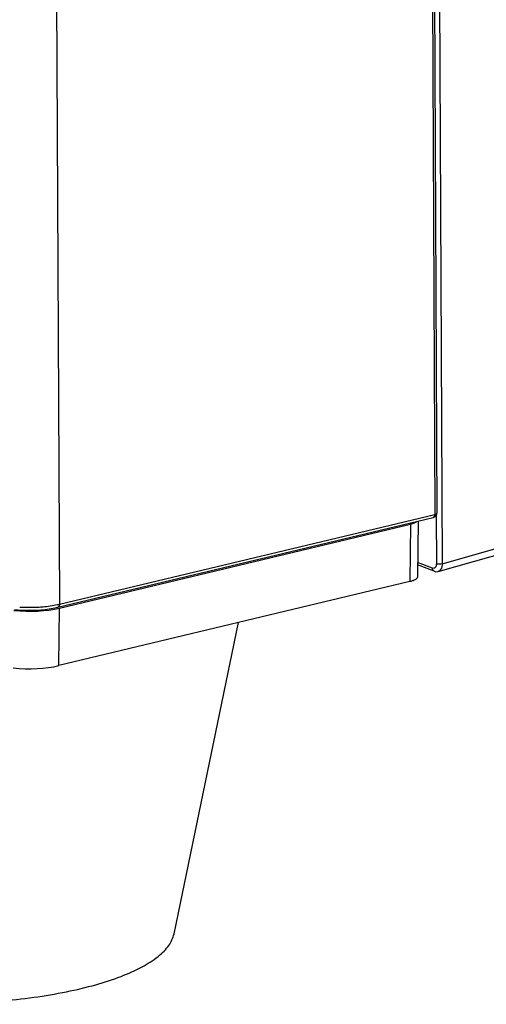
# Paper-space layout 'DRW0010_1_2' of a CAD drawing. Header units: millimetres. Extents: x 0 to 420, y 0 to 297.
# Tile 149 of 171: x 369 to 376, y 143 to 158. Entities that reach past the tile are written whole.
import ezdxf

# ---------------------------------------------------------------- set-up
doc = ezdxf.new("R2010")
doc.units = ezdxf.units.MM
doc.header["$LTSCALE"] = 23.1
doc.layers.get('0').update_dxf_attribs({"linetype": 'CONTINUOUS'})
doc.layers.add('02___PRT_ALL_AXES', color=7, linetype='CONTINUOUS')

psp = doc.layouts.new('DRW0010_1_2')

# ---------------------------------------------------------------- linework, layer by layer
at = {"color": 7, "linetype": 'Continuous'}
for p, q in [((374.9003, 173.747), (375.0094, 150.2332)), ((374.928, 173.764), (375.0371, 150.2503)), ((375.0028, 173.7721), (375.1164, 149.4947)), ((369.347, 166.638), (369.4293, 148.8968)), ((369.4055, 148.8518), (374.9856, 150.1882)), ((369.4293, 148.8968), (375.0094, 150.2332)), ((375.0274, 150.2175), (375.0308, 149.4966)), ((369.4296, 148.8378), (374.6485, 150.0877)), ((374.6485, 150.0877), (374.6376, 149.232)), ((374.7592, 150.134), (374.7487, 149.3024)), ((375.0596, 149.383), (376.8175, 149.8862)), ((375.1164, 149.4947), (376.8738, 149.9978)), ((374.9977, 149.3864), (374.751, 149.4834)), ((374.973, 149.4311), (374.7514, 149.5182)), ((375.06, 149.3831), (375.0596, 149.383)), ((369.4188, 147.9821), (369.4296, 148.8378))]:
    psp.add_line(p, q, dxfattribs=at)
at = {"color": 3, "linetype": 'Continuous'}
psp.add_line((374.6376, 149.232), (369.4188, 147.9821), dxfattribs=at)
at = {"color": 7, "linetype": 'Continuous'}
for points in [[(374.9855, 150.1882), (374.994, 150.1907), (375.0067, 150.1967), (375.0189, 150.2063), (375.0291, 150.2197), (375.0356, 150.2364), (375.0371, 150.2504)], [(374.9977, 149.3864), (375.0239, 149.38), (375.0488, 149.3806), (375.06, 149.3831)], [(368.7611, 148.8182), (368.8169, 148.8133), (368.9504, 148.8075), (369.0847, 148.8096), (369.2155, 148.8197), (369.338, 148.8375), (369.4057, 148.8518)]]:
    psp.add_lwpolyline(points, dxfattribs=at)
for centre, radius, start, end in [((368.9817, 151.2674), 2.4175, 266.61034, 270.89037), ((368.9832, 151.212), 2.3621, 270.87452, 273.04903), ((369.1264, 150.1629), 1.3019, 282.05137, 283.45621)]:
    psp.add_arc(centre, radius, start, end, dxfattribs=at)
psp.add_ellipse((368.9571, 149.0236), major_axis=(0.75, -0.0096), ratio=0.3094625, start_param=-1.8454093, end_param=-0.8853389, dxfattribs=at)
at = {"color": 3, "linetype": 'Continuous'}
psp.add_ellipse((368.9463, 148.1678), major_axis=(0.75, -0.0096), ratio=0.3094625, start_param=-1.8454093, end_param=-0.8853389, dxfattribs=at)
at = {"color": 7, "linetype": 'Continuous'}
for points, knots in [([(375.0094, 150.2332), (375.0094, 150.2277), (375.0083, 150.2107), (374.9973, 150.1909), (374.9855, 150.1882)], [0, 0, 0, 0, 0.3111146, 1, 1, 1, 1]), ([(375.0094, 150.2332), (375.0133, 150.2341), (375.0231, 150.237), (375.0372, 150.2433), (375.0371, 150.2503)], [0, 0, 0, 0, 0.364722, 1, 1, 1, 1]), ([(374.6485, 150.0877), (374.6685, 150.0925), (374.7025, 150.1027), (374.7344, 150.1201), (374.7452, 150.1304)], [0, 0, 0, 0, 0.5794009, 1, 1, 1, 1]), ([(375.0308, 149.4966), (375.0309, 149.4773), (375.0271, 149.4383), (374.9861, 149.426), (374.973, 149.4311)], [0, 0, 0, 0, 0.5797532, 1, 1, 1, 1]), ([(374.9745, 149.4165), (374.974, 149.4189), (374.9732, 149.4237), (374.973, 149.4286), (374.973, 149.4311)], [0, 0, 0, 0, 0.4934022, 1, 1, 1, 1]), ([(375.0424, 149.4935), (375.0403, 149.4939), (375.0364, 149.4948), (375.0326, 149.496), (375.0308, 149.4966)], [0, 0, 0, 0, 0.5285094, 1, 1, 1, 1]), ([(375.1164, 149.4947), (375.1166, 149.4814), (375.1142, 149.4396), (375.0885, 149.3916), (375.06, 149.3831)], [0, 0, 0, 0, 0.309664, 1, 1, 1, 1]), ([(369.1089, 148.8533), (369.1345, 148.8546), (369.2316, 148.8615), (369.3282, 148.8748), (369.3982, 148.8897)], [0, 0, 0, 0, 0.2645852, 1, 1, 1, 1]), ([(369.4293, 148.8968), (369.4293, 148.8913), (369.4282, 148.8744), (369.4174, 148.8547), (369.4056, 148.8518)], [0, 0, 0, 0, 0.3108114, 1, 1, 1, 1])]:
    psp.add_open_spline(points, degree=3, knots=knots, dxfattribs=at)
for points in [[(375.1164, 149.4947), (375.0925, 149.4887), (375.0666, 149.4886), (375.0424, 149.4935)], [(374.9977, 149.3864), (374.9859, 149.391), (374.9773, 149.4042), (374.9745, 149.4165)]]:
    psp.add_open_spline(points, degree=3, dxfattribs=at)
at = {"color": 3, "linetype": 'Continuous'}
psp.add_open_spline([(374.7487, 149.3024), (374.7485, 149.2861), (374.7222, 149.2618), (374.6819, 149.2442), (374.6534, 149.2357), (374.6376, 149.232)], degree=3, knots=[0, 0, 0, 0, 0.3595192, 0.6444895, 1, 1, 1, 1], dxfattribs=at)
at = {"layer": '02___PRT_ALL_AXES', "color": 7, "linetype": 'Continuous'}
psp.add_line((371.1318, 143.9903), (372.0918, 148.6222), dxfattribs=at)
psp.add_open_spline([(364.4772, 143.4098), (364.6033, 143.3602), (364.8764, 143.2692), (365.487, 143.1164), (366.3428, 142.9879), (367.4226, 142.93), (368.3366, 142.9629), (369.039, 143.0415), (369.5196, 143.1226), (369.953, 143.2251), (370.33, 143.3466), (370.6427, 143.4844), (370.8552, 143.6168), (370.9834, 143.7312), (371.0739, 143.8371), (371.1191, 143.9291), (371.1318, 143.9904)], degree=3, knots=[0, 0, 0, 0, 0.0580489, 0.1230953, 0.2694037, 0.4278279, 0.5856879, 0.6604462, 0.7304274, 0.7943249, 0.8510518, 0.8998323, 0.9403581, 0.9576608, 0.9731788, 1, 1, 1, 1], dxfattribs=at)

doc.saveas('drawing.dxf')
